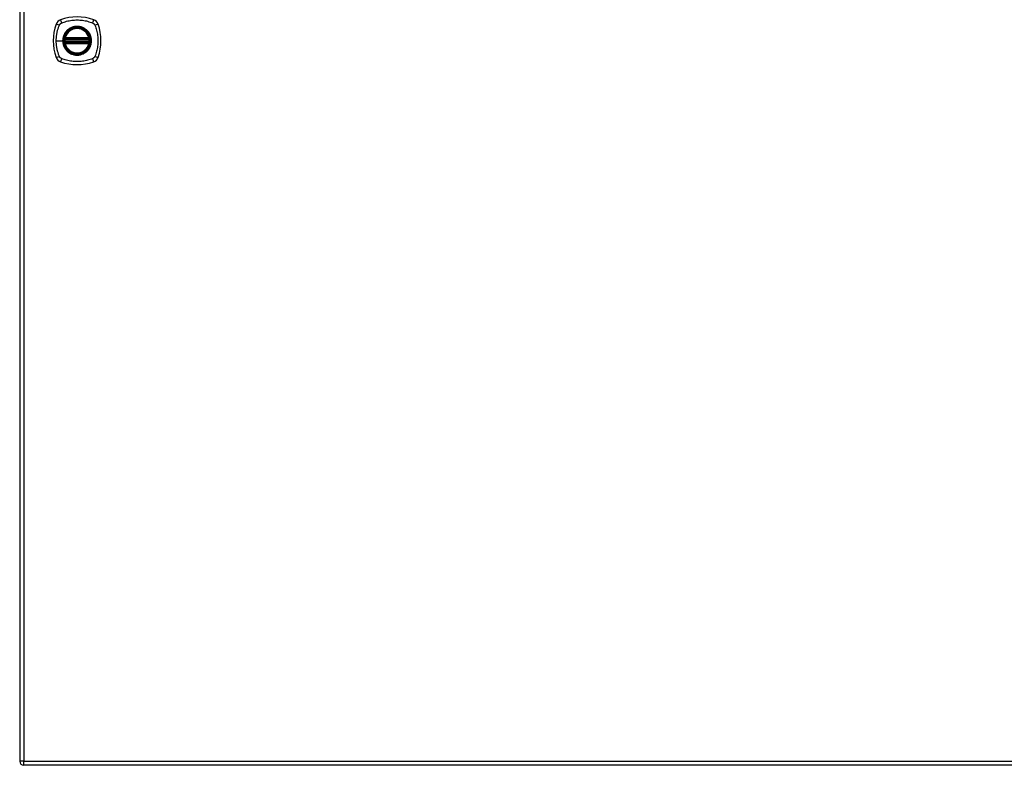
# Model space of a CAD drawing. Header units: inches. Extents: x 14 to 456, y 41 to 215.
# Tile 184 of 201: x 196 to 220, y 113 to 131. Entities that reach past the tile are written whole.
import ezdxf

# ---------------------------------------------------------------- set-up
doc = ezdxf.new("R2010")
doc.units = ezdxf.units.IN
doc.header["$MEASUREMENT"] = 0
doc.layers.add('Visible Edges(ANSI)', color=7, linetype='Continuous', lineweight=25)
doc.layers.add('Visible Tangent Edges(ANSI)', color=7, linetype='Continuous', lineweight=25)

msp = doc.modelspace()

# ---------------------------------------------------------------- linework, layer by layer
at = {"layer": 'Visible Edges(ANSI)'}
for p, q in [((195.59, 148.774), (195.59, 113.054)), ((196.717, 130.953), (197.31, 130.953)), ((196.721, 130.973), (197.306, 130.973)), ((197.31, 130.874), (196.717, 130.874)), ((197.306, 130.854), (196.721, 130.854)), ((243.294, 112.955), (195.689, 112.955))]:
    msp.add_line(p, q, dxfattribs=at)
at = {"layer": 'Visible Edges(ANSI)', "flags": 128}
for points in [[(196.705, 130.967), (196.705, 130.967), (196.705, 130.966), (196.705, 130.966), (196.705, 130.966), (196.705, 130.965), (196.705, 130.965), (196.705, 130.964), (196.705, 130.963), (196.705, 130.963), (196.704, 130.962), (196.704, 130.961), (196.704, 130.959), (196.704, 130.958), (196.704, 130.957), (196.704, 130.956), (196.703, 130.954), (196.703, 130.953), (196.703, 130.951), (196.703, 130.95), (196.703, 130.948), (196.702, 130.947), (196.702, 130.945), (196.702, 130.944), (196.702, 130.942)], [(197.325, 130.942), (197.325, 130.944), (197.325, 130.945), (197.325, 130.947), (197.325, 130.948), (197.325, 130.95), (197.324, 130.951), (197.324, 130.953), (197.324, 130.954), (197.324, 130.956), (197.324, 130.957), (197.323, 130.958), (197.323, 130.959), (197.323, 130.961), (197.323, 130.962), (197.323, 130.963), (197.323, 130.963), (197.323, 130.964), (197.322, 130.965), (197.322, 130.965), (197.322, 130.966), (197.322, 130.966), (197.322, 130.966), (197.322, 130.967), (197.322, 130.967)], [(196.702, 130.885), (196.702, 130.883), (196.702, 130.882), (196.702, 130.88), (196.703, 130.879), (196.703, 130.877), (196.703, 130.875), (196.703, 130.874), (196.703, 130.873), (196.704, 130.871), (196.704, 130.87), (196.704, 130.869), (196.704, 130.868), (196.704, 130.866), (196.704, 130.865), (196.705, 130.864), (196.705, 130.864), (196.705, 130.863), (196.705, 130.862), (196.705, 130.862), (196.705, 130.861), (196.705, 130.861), (196.705, 130.861), (196.705, 130.86), (196.705, 130.86)], [(197.322, 130.86), (197.322, 130.86), (197.322, 130.861), (197.322, 130.861), (197.322, 130.861), (197.322, 130.862), (197.322, 130.862), (197.323, 130.863), (197.323, 130.864), (197.323, 130.864), (197.323, 130.865), (197.323, 130.866), (197.323, 130.868), (197.323, 130.869), (197.324, 130.87), (197.324, 130.871), (197.324, 130.873), (197.324, 130.874), (197.324, 130.875), (197.325, 130.877), (197.325, 130.879), (197.325, 130.88), (197.325, 130.882), (197.325, 130.883), (197.325, 130.885)]]:
    msp.add_lwpolyline(points, dxfattribs=at)
at = {"layer": 'Visible Edges(ANSI)'}
for radius in [0.32, 0.315]:
    msp.add_circle((197.014, 130.914), radius, dxfattribs=at)
for centre, radius, start, end in [((196.659, 131.268), 0.177, 108.7722, 161.2278), ((197.014, 130.225), 1.28, 71.2278, 108.7722), ((197.368, 131.268), 0.177, 18.7722, 71.2278), ((197.703, 130.914), 1.28, 161.2278, 198.7722), ((197.014, 130.914), 0.313, 13.6344, 166.3656), ((196.325, 130.914), 1.28, 341.2278, 18.7722), ((197.014, 130.914), 0.313, 174.7499, 185.2501), ((197.014, 130.914), 0.313, 166.3656, 170.216), ((196.717, 130.965), 0.0118, 170.216, 270), ((196.721, 130.985), 0.0118, 166.3656, 270), ((197.306, 130.985), 0.0118, 270, 13.6344), ((197.31, 130.965), 0.0118, 270, 9.784), ((197.014, 130.914), 0.313, 9.784, 13.6344), ((197.014, 130.914), 0.313, 354.7499, 5.2501), ((196.717, 130.862), 0.0118, 90, 189.784), ((197.014, 130.914), 0.313, 189.784, 193.6344), ((196.721, 130.843), 0.0118, 90, 193.6344), ((197.014, 130.914), 0.313, 193.6344, 346.3656), ((197.306, 130.843), 0.0118, 346.3656, 90), ((197.31, 130.862), 0.0118, 350.216, 90), ((197.014, 130.914), 0.313, 346.3656, 350.216), ((196.659, 130.559), 0.177, 198.7722, 251.2278), ((197.368, 130.559), 0.177, 288.7722, 341.2278), ((197.014, 131.602), 1.28, 251.2278, 288.7722), ((195.689, 113.054), 0.099, 180, 270)]:
    msp.add_arc(centre, radius, start, end, dxfattribs=at)
at = {"layer": 'Visible Tangent Edges(ANSI)'}
for p, q in [((195.689, 148.774), (195.689, 113.054)), ((196.497, 130.914), (196.657, 130.914)), ((196.662, 130.914), (196.657, 130.914)), ((196.714, 130.941), (196.702, 130.942)), ((196.711, 130.966), (196.705, 130.967)), ((196.709, 130.987), (196.721, 130.985)), ((196.714, 130.941), (197.314, 130.941)), ((196.717, 130.953), (196.717, 130.963)), ((196.721, 130.973), (196.721, 130.985)), ((197.306, 130.985), (196.721, 130.985)), ((196.721, 130.963), (196.721, 130.973)), ((196.721, 130.963), (197.306, 130.963)), ((197.306, 130.985), (197.318, 130.987)), ((197.306, 130.985), (197.306, 130.973)), ((197.306, 130.973), (197.306, 130.963)), ((197.31, 130.963), (197.31, 130.953)), ((197.325, 130.942), (197.314, 130.941)), ((197.322, 130.967), (197.316, 130.966)), ((196.714, 130.886), (196.702, 130.885)), ((196.705, 130.86), (196.711, 130.861)), ((196.721, 130.843), (196.709, 130.84)), ((197.314, 130.886), (196.714, 130.886)), ((196.717, 130.864), (196.717, 130.874)), ((196.721, 130.854), (196.721, 130.864)), ((197.306, 130.864), (196.721, 130.864)), ((196.721, 130.843), (196.721, 130.854)), ((196.721, 130.843), (197.306, 130.843)), ((197.306, 130.864), (197.306, 130.854)), ((197.306, 130.854), (197.306, 130.843)), ((197.318, 130.84), (197.306, 130.843)), ((197.31, 130.874), (197.31, 130.864)), ((197.325, 130.885), (197.314, 130.886)), ((197.316, 130.861), (197.322, 130.86)), ((195.689, 113.054), (195.59, 113.054)), ((195.689, 112.955), (195.689, 113.054)), ((195.689, 113.054), (243.294, 113.054))]:
    msp.add_line(p, q, dxfattribs=at)
at = {"layer": 'Visible Tangent Edges(ANSI)', "flags": 128}
for points in [[(196.625, 131.353), (196.659, 131.367), (196.69, 131.378), (196.721, 131.387), (196.753, 131.396), (196.785, 131.404), (196.817, 131.411), (196.85, 131.417), (196.882, 131.421), (196.915, 131.425), (196.948, 131.428), (196.981, 131.43), (197.014, 131.43), (197.047, 131.43), (197.08, 131.428), (197.113, 131.425), (197.145, 131.421), (197.178, 131.417), (197.211, 131.411), (197.243, 131.404), (197.275, 131.396), (197.306, 131.387), (197.338, 131.378), (197.369, 131.367), (197.402, 131.353)], [(196.497, 130.914), (196.497, 130.93), (196.498, 130.947), (196.498, 130.963), (196.499, 130.98), (196.5, 130.996), (196.502, 131.012), (196.504, 131.029), (196.506, 131.045), (196.508, 131.062), (196.511, 131.078), (196.513, 131.094), (196.516, 131.11), (196.52, 131.126), (196.523, 131.142), (196.527, 131.158), (196.531, 131.174), (196.535, 131.19), (196.54, 131.206), (196.544, 131.222), (196.549, 131.237), (196.555, 131.253), (196.56, 131.269), (196.566, 131.284), (196.574, 131.302)], [(196.574, 131.302), (196.575, 131.305), (196.577, 131.308), (196.578, 131.31), (196.58, 131.313), (196.581, 131.316), (196.583, 131.318), (196.585, 131.321), (196.587, 131.323), (196.589, 131.325), (196.591, 131.328), (196.593, 131.33), (196.595, 131.332), (196.597, 131.334), (196.599, 131.336), (196.602, 131.338), (196.604, 131.34), (196.607, 131.342), (196.609, 131.344), (196.612, 131.346), (196.614, 131.348), (196.617, 131.349), (196.62, 131.351), (196.622, 131.352), (196.625, 131.353)], [(196.662, 130.914), (196.674, 131.005), (196.709, 131.09), (196.765, 131.163), (196.838, 131.219), (196.923, 131.254), (197.014, 131.266), (197.105, 131.254), (197.19, 131.218), (197.263, 131.162), (197.319, 131.09), (197.354, 131.004), (197.366, 130.913), (197.354, 130.822), (197.319, 130.737), (197.263, 130.664), (197.19, 130.608), (197.105, 130.573), (197.013, 130.561), (196.922, 130.573), (196.837, 130.609), (196.764, 130.664), (196.709, 130.737), (196.673, 130.822), (196.662, 130.914)], [(196.786, 131.188), (196.784, 131.186), (196.782, 131.185), (196.78, 131.183), (196.778, 131.181), (196.776, 131.179), (196.774, 131.177), (196.772, 131.175), (196.769, 131.173), (196.767, 131.172), (196.765, 131.17), (196.763, 131.168), (196.762, 131.166), (196.76, 131.164), (196.758, 131.162), (196.756, 131.16), (196.754, 131.158), (196.752, 131.156), (196.75, 131.154), (196.748, 131.152), (196.746, 131.15), (196.744, 131.147), (196.743, 131.145), (196.741, 131.143), (196.739, 131.141)], [(197.241, 131.188), (197.225, 131.201), (197.208, 131.212), (197.191, 131.223), (197.172, 131.233), (197.154, 131.242), (197.135, 131.249), (197.115, 131.256), (197.095, 131.261), (197.075, 131.265), (197.055, 131.268), (197.034, 131.27), (197.014, 131.27), (196.993, 131.27), (196.972, 131.268), (196.952, 131.265), (196.932, 131.261), (196.912, 131.256), (196.893, 131.249), (196.873, 131.242), (196.855, 131.233), (196.837, 131.223), (196.819, 131.212), (196.802, 131.201), (196.786, 131.188)], [(197.288, 131.141), (197.286, 131.143), (197.285, 131.145), (197.283, 131.147), (197.281, 131.15), (197.279, 131.152), (197.277, 131.154), (197.275, 131.156), (197.274, 131.158), (197.272, 131.16), (197.27, 131.162), (197.268, 131.164), (197.266, 131.166), (197.264, 131.168), (197.262, 131.17), (197.26, 131.171), (197.258, 131.173), (197.256, 131.175), (197.254, 131.177), (197.252, 131.179), (197.25, 131.181), (197.248, 131.183), (197.245, 131.185), (197.243, 131.186), (197.241, 131.188)], [(197.402, 131.353), (197.405, 131.352), (197.408, 131.351), (197.41, 131.349), (197.413, 131.348), (197.416, 131.346), (197.418, 131.344), (197.421, 131.342), (197.423, 131.34), (197.426, 131.339), (197.428, 131.337), (197.43, 131.334), (197.432, 131.332), (197.435, 131.33), (197.437, 131.328), (197.439, 131.325), (197.441, 131.323), (197.442, 131.321), (197.444, 131.318), (197.446, 131.316), (197.448, 131.313), (197.449, 131.31), (197.451, 131.308), (197.452, 131.305), (197.454, 131.302)], [(197.454, 131.302), (197.467, 131.269), (197.478, 131.238), (197.488, 131.206), (197.496, 131.174), (197.504, 131.143), (197.511, 131.11), (197.517, 131.078), (197.522, 131.045), (197.525, 131.013), (197.528, 130.98), (197.53, 130.947), (197.53, 130.914), (197.53, 130.881), (197.528, 130.848), (197.525, 130.815), (197.522, 130.782), (197.517, 130.749), (197.511, 130.717), (197.504, 130.685), (197.496, 130.653), (197.488, 130.621), (197.478, 130.59), (197.467, 130.558), (197.454, 130.525)], [(196.574, 130.525), (196.566, 130.543), (196.56, 130.558), (196.555, 130.574), (196.549, 130.589), (196.545, 130.605), (196.54, 130.621), (196.535, 130.637), (196.531, 130.653), (196.527, 130.669), (196.523, 130.685), (196.52, 130.701), (196.516, 130.717), (196.513, 130.733), (196.511, 130.749), (196.508, 130.766), (196.506, 130.782), (196.504, 130.798), (196.502, 130.815), (196.5, 130.831), (196.499, 130.848), (196.498, 130.864), (196.498, 130.88), (196.497, 130.897), (196.497, 130.914)], [(196.739, 131.141), (196.733, 131.133), (196.726, 131.125), (196.72, 131.116), (196.715, 131.108), (196.709, 131.099), (196.704, 131.09), (196.699, 131.081), (196.694, 131.072), (196.69, 131.063), (196.686, 131.054), (196.682, 131.044), (196.678, 131.034), (196.675, 131.025), (196.672, 131.015), (196.669, 131.005), (196.666, 130.995), (196.664, 130.985), (196.662, 130.975), (196.66, 130.965), (196.659, 130.954), (196.658, 130.944), (196.657, 130.934), (196.657, 130.924), (196.657, 130.914)], [(196.657, 130.914), (196.657, 130.903), (196.657, 130.893), (196.658, 130.883), (196.659, 130.872), (196.661, 130.862), (196.662, 130.852), (196.664, 130.842), (196.666, 130.832), (196.669, 130.822), (196.672, 130.812), (196.675, 130.802), (196.678, 130.792), (196.682, 130.783), (196.686, 130.773), (196.69, 130.764), (196.694, 130.755), (196.699, 130.746), (196.704, 130.737), (196.709, 130.728), (196.715, 130.719), (196.72, 130.71), (196.726, 130.702), (196.733, 130.694), (196.739, 130.686)], [(196.709, 130.987), (196.709, 130.986), (196.709, 130.985), (196.709, 130.984), (196.709, 130.984), (196.709, 130.983), (196.709, 130.982), (196.708, 130.981), (196.708, 130.98), (196.708, 130.979), (196.708, 130.978), (196.708, 130.977), (196.708, 130.976), (196.708, 130.975), (196.709, 130.974), (196.709, 130.973), (196.709, 130.972), (196.709, 130.971), (196.709, 130.97), (196.709, 130.97), (196.71, 130.969), (196.71, 130.968), (196.71, 130.967), (196.711, 130.966), (196.711, 130.966)], [(196.711, 130.966), (196.711, 130.966), (196.712, 130.965), (196.712, 130.965), (196.712, 130.965), (196.712, 130.965), (196.712, 130.965), (196.713, 130.965), (196.713, 130.964), (196.713, 130.964), (196.713, 130.964), (196.714, 130.964), (196.714, 130.964), (196.714, 130.964), (196.714, 130.964), (196.715, 130.964), (196.715, 130.964), (196.715, 130.963), (196.715, 130.963), (196.716, 130.963), (196.716, 130.963), (196.716, 130.963), (196.716, 130.963), (196.717, 130.963), (196.717, 130.963)], [(196.714, 130.941), (196.714, 130.942), (196.714, 130.943), (196.714, 130.943), (196.714, 130.944), (196.715, 130.945), (196.715, 130.946), (196.715, 130.946), (196.715, 130.947), (196.715, 130.948), (196.715, 130.948), (196.716, 130.949), (196.716, 130.949), (196.716, 130.95), (196.716, 130.95), (196.716, 130.951), (196.716, 130.951), (196.716, 130.952), (196.717, 130.952), (196.717, 130.952), (196.717, 130.952), (196.717, 130.953), (196.717, 130.953), (196.717, 130.953), (196.717, 130.953)], [(196.717, 130.963), (196.717, 130.963), (196.717, 130.963), (196.717, 130.963), (196.718, 130.963), (196.718, 130.963), (196.718, 130.963), (196.718, 130.963), (196.718, 130.963), (196.718, 130.963), (196.719, 130.963), (196.719, 130.963), (196.719, 130.963), (196.719, 130.963), (196.719, 130.963), (196.719, 130.963), (196.72, 130.963), (196.72, 130.963), (196.72, 130.963), (196.72, 130.963), (196.72, 130.963), (196.72, 130.963), (196.721, 130.963), (196.721, 130.963), (196.721, 130.963)], [(197.288, 130.686), (197.301, 130.702), (197.313, 130.719), (197.323, 130.737), (197.333, 130.755), (197.342, 130.773), (197.349, 130.793), (197.356, 130.812), (197.361, 130.832), (197.365, 130.852), (197.368, 130.872), (197.37, 130.893), (197.371, 130.914), (197.37, 130.934), (197.368, 130.955), (197.365, 130.975), (197.361, 130.995), (197.356, 131.015), (197.349, 131.035), (197.342, 131.054), (197.333, 131.073), (197.323, 131.091), (197.313, 131.108), (197.301, 131.125), (197.288, 131.141)], [(197.306, 130.963), (197.307, 130.963), (197.307, 130.963), (197.307, 130.963), (197.307, 130.963), (197.307, 130.963), (197.307, 130.963), (197.308, 130.963), (197.308, 130.963), (197.308, 130.963), (197.308, 130.963), (197.308, 130.963), (197.308, 130.963), (197.309, 130.963), (197.309, 130.963), (197.309, 130.963), (197.309, 130.963), (197.309, 130.963), (197.309, 130.963), (197.31, 130.963), (197.31, 130.963), (197.31, 130.963), (197.31, 130.963), (197.31, 130.963), (197.31, 130.963)], [(197.31, 130.963), (197.311, 130.963), (197.311, 130.963), (197.311, 130.963), (197.312, 130.963), (197.312, 130.963), (197.312, 130.963), (197.312, 130.963), (197.313, 130.964), (197.313, 130.964), (197.313, 130.964), (197.313, 130.964), (197.314, 130.964), (197.314, 130.964), (197.314, 130.964), (197.314, 130.964), (197.314, 130.964), (197.315, 130.965), (197.315, 130.965), (197.315, 130.965), (197.315, 130.965), (197.316, 130.965), (197.316, 130.965), (197.316, 130.966), (197.316, 130.966)], [(197.31, 130.953), (197.31, 130.953), (197.31, 130.953), (197.311, 130.953), (197.311, 130.952), (197.311, 130.952), (197.311, 130.952), (197.311, 130.952), (197.311, 130.951), (197.311, 130.951), (197.311, 130.95), (197.311, 130.95), (197.312, 130.949), (197.312, 130.949), (197.312, 130.948), (197.312, 130.948), (197.312, 130.947), (197.312, 130.946), (197.313, 130.946), (197.313, 130.945), (197.313, 130.944), (197.313, 130.943), (197.313, 130.943), (197.313, 130.942), (197.314, 130.941)], [(197.316, 130.966), (197.317, 130.966), (197.317, 130.967), (197.317, 130.968), (197.318, 130.969), (197.318, 130.97), (197.318, 130.97), (197.318, 130.971), (197.318, 130.972), (197.319, 130.973), (197.319, 130.974), (197.319, 130.975), (197.319, 130.976), (197.319, 130.977), (197.319, 130.978), (197.319, 130.979), (197.319, 130.98), (197.319, 130.981), (197.319, 130.982), (197.319, 130.983), (197.319, 130.984), (197.318, 130.984), (197.318, 130.985), (197.318, 130.986), (197.318, 130.987)], [(196.711, 130.861), (196.711, 130.861), (196.71, 130.86), (196.71, 130.859), (196.71, 130.858), (196.709, 130.857), (196.709, 130.857), (196.709, 130.856), (196.709, 130.855), (196.709, 130.854), (196.709, 130.853), (196.708, 130.852), (196.708, 130.851), (196.708, 130.85), (196.708, 130.849), (196.708, 130.848), (196.708, 130.847), (196.708, 130.846), (196.709, 130.845), (196.709, 130.844), (196.709, 130.843), (196.709, 130.843), (196.709, 130.842), (196.709, 130.841), (196.709, 130.84)], [(196.717, 130.864), (196.717, 130.864), (196.716, 130.864), (196.716, 130.864), (196.716, 130.864), (196.716, 130.864), (196.715, 130.864), (196.715, 130.864), (196.715, 130.863), (196.715, 130.863), (196.714, 130.863), (196.714, 130.863), (196.714, 130.863), (196.714, 130.863), (196.713, 130.863), (196.713, 130.863), (196.713, 130.863), (196.713, 130.862), (196.712, 130.862), (196.712, 130.862), (196.712, 130.862), (196.712, 130.862), (196.712, 130.862), (196.711, 130.862), (196.711, 130.861)], [(196.717, 130.874), (196.717, 130.874), (196.717, 130.874), (196.717, 130.874), (196.717, 130.875), (196.717, 130.875), (196.717, 130.875), (196.716, 130.875), (196.716, 130.876), (196.716, 130.876), (196.716, 130.877), (196.716, 130.877), (196.716, 130.878), (196.716, 130.878), (196.715, 130.879), (196.715, 130.879), (196.715, 130.88), (196.715, 130.881), (196.715, 130.881), (196.715, 130.882), (196.714, 130.883), (196.714, 130.884), (196.714, 130.884), (196.714, 130.885), (196.714, 130.886)], [(196.721, 130.864), (196.721, 130.864), (196.721, 130.864), (196.72, 130.864), (196.72, 130.864), (196.72, 130.864), (196.72, 130.864), (196.72, 130.864), (196.72, 130.864), (196.719, 130.864), (196.719, 130.864), (196.719, 130.864), (196.719, 130.864), (196.719, 130.864), (196.719, 130.864), (196.718, 130.864), (196.718, 130.864), (196.718, 130.864), (196.718, 130.864), (196.718, 130.864), (196.718, 130.864), (196.717, 130.864), (196.717, 130.864), (196.717, 130.864), (196.717, 130.864)], [(196.739, 130.686), (196.741, 130.684), (196.743, 130.682), (196.744, 130.68), (196.746, 130.678), (196.748, 130.675), (196.75, 130.673), (196.752, 130.671), (196.754, 130.669), (196.756, 130.667), (196.758, 130.665), (196.76, 130.663), (196.761, 130.661), (196.763, 130.659), (196.765, 130.657), (196.767, 130.656), (196.769, 130.654), (196.771, 130.652), (196.774, 130.65), (196.776, 130.648), (196.778, 130.646), (196.78, 130.644), (196.782, 130.642), (196.784, 130.641), (196.786, 130.639)], [(197.241, 130.639), (197.243, 130.641), (197.245, 130.642), (197.248, 130.644), (197.25, 130.646), (197.252, 130.648), (197.254, 130.65), (197.256, 130.652), (197.258, 130.654), (197.26, 130.656), (197.262, 130.657), (197.264, 130.659), (197.266, 130.661), (197.268, 130.663), (197.27, 130.665), (197.272, 130.667), (197.274, 130.669), (197.275, 130.671), (197.277, 130.673), (197.279, 130.675), (197.281, 130.678), (197.283, 130.68), (197.285, 130.682), (197.286, 130.684), (197.288, 130.686)], [(197.31, 130.864), (197.31, 130.864), (197.31, 130.864), (197.31, 130.864), (197.31, 130.864), (197.31, 130.864), (197.309, 130.864), (197.309, 130.864), (197.309, 130.864), (197.309, 130.864), (197.309, 130.864), (197.309, 130.864), (197.308, 130.864), (197.308, 130.864), (197.308, 130.864), (197.308, 130.864), (197.308, 130.864), (197.308, 130.864), (197.307, 130.864), (197.307, 130.864), (197.307, 130.864), (197.307, 130.864), (197.307, 130.864), (197.307, 130.864), (197.306, 130.864)], [(197.314, 130.886), (197.313, 130.885), (197.313, 130.884), (197.313, 130.884), (197.313, 130.883), (197.313, 130.882), (197.313, 130.881), (197.312, 130.881), (197.312, 130.88), (197.312, 130.879), (197.312, 130.879), (197.312, 130.878), (197.312, 130.878), (197.311, 130.877), (197.311, 130.877), (197.311, 130.876), (197.311, 130.876), (197.311, 130.875), (197.311, 130.875), (197.311, 130.875), (197.311, 130.875), (197.311, 130.874), (197.31, 130.874), (197.31, 130.874), (197.31, 130.874)], [(197.316, 130.861), (197.316, 130.862), (197.316, 130.862), (197.316, 130.862), (197.315, 130.862), (197.315, 130.862), (197.315, 130.862), (197.315, 130.862), (197.314, 130.863), (197.314, 130.863), (197.314, 130.863), (197.314, 130.863), (197.314, 130.863), (197.313, 130.863), (197.313, 130.863), (197.313, 130.863), (197.313, 130.863), (197.312, 130.864), (197.312, 130.864), (197.312, 130.864), (197.312, 130.864), (197.311, 130.864), (197.311, 130.864), (197.311, 130.864), (197.31, 130.864)], [(197.318, 130.84), (197.318, 130.841), (197.318, 130.842), (197.318, 130.843), (197.319, 130.843), (197.319, 130.844), (197.319, 130.845), (197.319, 130.846), (197.319, 130.847), (197.319, 130.848), (197.319, 130.849), (197.319, 130.85), (197.319, 130.851), (197.319, 130.852), (197.319, 130.853), (197.319, 130.854), (197.318, 130.855), (197.318, 130.856), (197.318, 130.857), (197.318, 130.857), (197.318, 130.858), (197.317, 130.859), (197.317, 130.86), (197.317, 130.861), (197.316, 130.861)], [(196.595, 130.495), (196.594, 130.496), (196.593, 130.497), (196.592, 130.498), (196.591, 130.499), (196.59, 130.5), (196.589, 130.502), (196.588, 130.503), (196.587, 130.504), (196.586, 130.505), (196.585, 130.506), (196.584, 130.508), (196.583, 130.509), (196.582, 130.51), (196.581, 130.511), (196.58, 130.513), (196.58, 130.514), (196.579, 130.515), (196.578, 130.517), (196.577, 130.518), (196.577, 130.519), (196.576, 130.521), (196.575, 130.522), (196.574, 130.524), (196.574, 130.525)], [(196.625, 130.474), (196.624, 130.474), (196.622, 130.475), (196.621, 130.476), (196.62, 130.476), (196.618, 130.477), (196.617, 130.478), (196.616, 130.479), (196.614, 130.479), (196.613, 130.48), (196.612, 130.481), (196.61, 130.482), (196.609, 130.483), (196.608, 130.484), (196.607, 130.485), (196.605, 130.486), (196.604, 130.487), (196.603, 130.488), (196.602, 130.489), (196.601, 130.49), (196.599, 130.491), (196.598, 130.492), (196.597, 130.493), (196.596, 130.494), (196.595, 130.495)], [(197.402, 130.474), (197.369, 130.46), (197.338, 130.449), (197.306, 130.44), (197.275, 130.431), (197.243, 130.423), (197.211, 130.416), (197.178, 130.41), (197.145, 130.406), (197.113, 130.402), (197.08, 130.399), (197.047, 130.397), (197.014, 130.397), (196.981, 130.397), (196.948, 130.399), (196.915, 130.402), (196.882, 130.406), (196.85, 130.41), (196.817, 130.416), (196.785, 130.423), (196.753, 130.431), (196.721, 130.44), (196.69, 130.449), (196.659, 130.46), (196.625, 130.474)], [(196.786, 130.639), (196.802, 130.626), (196.819, 130.615), (196.837, 130.604), (196.855, 130.594), (196.874, 130.585), (196.893, 130.578), (196.912, 130.571), (196.932, 130.566), (196.952, 130.562), (196.973, 130.559), (196.993, 130.557), (197.014, 130.557), (197.034, 130.557), (197.055, 130.559), (197.075, 130.562), (197.095, 130.566), (197.115, 130.572), (197.135, 130.578), (197.154, 130.586), (197.173, 130.594), (197.191, 130.604), (197.208, 130.615), (197.225, 130.626), (197.241, 130.639)], [(197.454, 130.525), (197.452, 130.522), (197.451, 130.519), (197.449, 130.517), (197.448, 130.514), (197.446, 130.511), (197.444, 130.509), (197.442, 130.506), (197.441, 130.504), (197.439, 130.502), (197.437, 130.499), (197.435, 130.497), (197.432, 130.495), (197.43, 130.493), (197.428, 130.491), (197.426, 130.489), (197.423, 130.487), (197.421, 130.485), (197.418, 130.483), (197.416, 130.481), (197.413, 130.479), (197.41, 130.478), (197.408, 130.476), (197.405, 130.475), (197.402, 130.474)]]:
    msp.add_lwpolyline(points, dxfattribs=at)
at = {"layer": 'Visible Tangent Edges(ANSI)'}
for radius in [0.346, 0.342, 0.325, 0.324]:
    msp.add_circle((197.014, 130.914), radius, dxfattribs=at)
for start, end in [(13.6344, 166.3656), (174.7499, 185.2501), (354.7499, 5.2501), (193.6344, 346.3656)]:
    msp.add_arc((197.014, 130.914), 0.301, start, end, dxfattribs=at)
for centre, major_axis, ratio, start_param, end_param in [((196.639, 131.326), (-0.037, 0.112), 0.042597, 0.170073, 1.307344), ((197.388, 131.326), (0.037, 0.112), 0.042597, 4.975842, 6.113112), ((196.601, 131.288), (-0.112, 0.037), 0.042597, 4.975842, 6.113112), ((197.426, 131.288), (0.112, 0.037), 0.042597, 0.170073, 1.307344), ((196.705, 130.967), (0.00773, 0.00893), 0.431674, 4.96723, 6.283185), ((196.717, 130.961), (0.0021, 0.0116), 0.025638, 0, 1.426581), ((197.31, 130.961), (-0.0021, 0.0116), 0.025638, 4.856604, 6.283185), ((197.322, 130.967), (-0.00773, 0.00893), 0.431674, 0, 1.315955), ((196.705, 130.86), (0.00773, -0.00893), 0.431674, 0, 1.315955), ((196.717, 130.866), (0.0021, -0.0116), 0.025638, 4.856604, 6.283185), ((197.31, 130.866), (-0.0021, -0.0116), 0.025638, 0, 1.426581), ((197.322, 130.86), (-0.00773, -0.00893), 0.431674, 4.96723, 6.283185), ((196.601, 130.539), (-0.112, -0.037), 0.042597, 0.170073, 1.307344), ((196.639, 130.501), (-0.037, -0.112), 0.042597, 4.975842, 6.113112), ((197.388, 130.501), (0.037, -0.112), 0.042597, 0.170073, 1.307344), ((197.426, 130.539), (0.112, -0.037), 0.042597, 4.975842, 6.113112)]:
    msp.add_ellipse(centre, major_axis=major_axis, ratio=ratio, start_param=start_param, end_param=end_param, dxfattribs=at)

doc.saveas('drawing.dxf')
